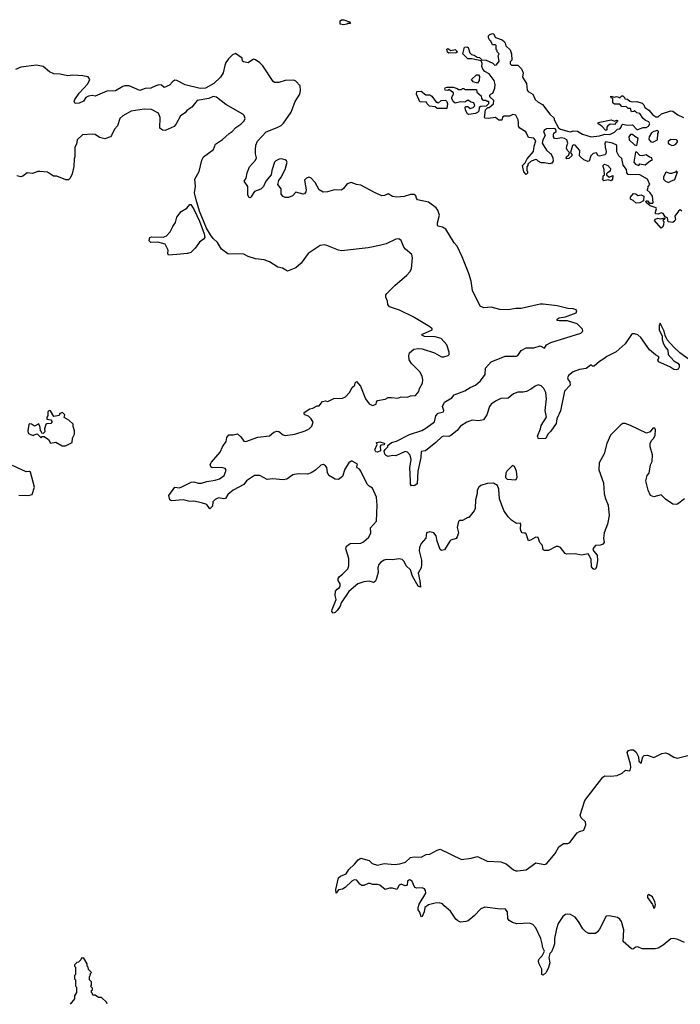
# Model space of a CAD drawing. Extents: x 2239781 to 2394849, y 665654 to 770575.
# Tile 56 of 147: x 2315054 to 2321275, y 669744 to 679017. Entities that reach past the tile are written whole.
import ezdxf

# ---------------------------------------------------------------- set-up
doc = ezdxf.new("R2010")
doc.units = 0

msp = doc.modelspace()

# ---------------------------------------------------------------- linework, layer by layer
at = {"layer": '0CON10XD'}
for points in [[(2318105, 678967.5), (2318073, 678973), (2318072.5, 679005), (2318085, 679016.7), (2318105, 679016.7), (2318160, 678995), (2318168.3, 678981.7), (2318145, 678980), (2318135, 678973.3), (2318105, 678967.5)], [(2321290, 677215), (2321275, 677227.5), (2321257.5, 677215), (2321222.5, 677165), (2321230, 677135), (2321225, 677122.5), (2321205, 677107.5), (2321161.7, 677111.7), (2321155, 677150), (2321131.7, 677161.7), (2321113, 677193), (2321095, 677196.7), (2321065, 677186.7), (2321045, 677187.5), (2321037.5, 677195), (2321050, 677235), (2321046.4, 677246.4), (2320990, 677265), (2320952.5, 677295), (2320950, 677305), (2320955, 677310), (2320965, 677310), (2320985, 677290), (2321015, 677290), (2321020, 677295), (2321012.5, 677355), (2320992.5, 677385), (2320960, 677415), (2320968.3, 677421.7), (2320973, 677447), (2320987.5, 677465), (2320966.1, 677516.1), (2320895, 677556.2), (2320785, 677560), (2320773, 677573), (2320767, 677607), (2320736.4, 677646.4), (2320725, 677710), (2320697.5, 677735), (2320678.3, 677771.7), (2320675.7, 677835.7), (2320637.5, 677855), (2320575, 677865.8), (2320564.2, 677855), (2320566, 677815), (2320578, 677775), (2320575, 677753.3), (2320565, 677743.8), (2320515, 677730), (2320502.5, 677735), (2320485, 677762.5), (2320455, 677758), (2320432.5, 677735), (2320417.5, 677685), (2320405, 677682.5), (2320365, 677697.5), (2320334.2, 677724.2), (2320326.1, 677736.1), (2320328.6, 677785), (2320285, 677833.8), (2320271.7, 677838.3), (2320259.3, 677830.7), (2320240, 677765), (2320255, 677747.5), (2320253.3, 677735), (2320225, 677710), (2320205, 677706.7), (2320200, 677715), (2320204, 677725), (2320223.8, 677745), (2320232.5, 677765), (2320215, 677781.2), (2320203.5, 677805), (2320205, 677827.5), (2320216.2, 677855), (2320207.5, 677885), (2320185, 677898.6), (2320155, 677904.4), (2320105, 677894), (2320089.3, 677899.3), (2320080, 677915), (2320080, 677935), (2320085, 677947.5), (2320107.5, 677965), (2320102.5, 677985), (2320085, 677991.2), (2320015, 677988), (2319995, 677980), (2319986.7, 677965), (2320002.5, 677925), (2319980, 677885), (2319973.3, 677855), (2320015, 677787.5), (2320045, 677760), (2320057, 677757), (2320075, 677716.7), (2320078.5, 677685), (2320065, 677665.6), (2320045, 677660), (2319995, 677670), (2319965, 677668.8), (2319935, 677683.3), (2319925, 677697.5), (2319915, 677700), (2319870, 677685), (2319840, 677655), (2319840, 677645), (2319828.3, 677631.7), (2319828.3, 677598.3), (2319837.5, 677585), (2319835, 677570), (2319825, 677560), (2319800, 677585), (2319790, 677645), (2319815, 677670), (2319832.5, 677705), (2319892.5, 677775), (2319897.5, 677825), (2319913.3, 677875), (2319895, 677900), (2319845, 677907.5), (2319819.3, 677959.3), (2319763.6, 677993.6), (2319750, 678015), (2319752.5, 678045), (2319746.7, 678075), (2319725, 678117.5), (2319697, 678123), (2319665, 678106.7), (2319615, 678107.5), (2319601.7, 678098.3), (2319595, 678070), (2319565, 678070), (2319535, 678096.7), (2319465, 678087.5), (2319438.3, 678088.3), (2319430, 678095), (2319441.7, 678168.3), (2319461.7, 678188.3), (2319475, 678190), (2319517, 678223), (2319520, 678255), (2319481.7, 678291.7), (2319480, 678305), (2319495, 678320), (2319510, 678325), (2319527, 678373), (2319530, 678405), (2319523.3, 678445), (2319475, 678507.5), (2319435, 678530), (2319415, 678550), (2319407.5, 678575), (2319410, 678605), (2319398.3, 678628.3), (2319313, 678647), (2319275, 678647.5), (2319227.5, 678695), (2319243, 678757), (2319265, 678762.5), (2319277.5, 678755), (2319293.3, 678705), (2319309.3, 678689.3), (2319335, 678682.5), (2319363, 678663), (2319385, 678660), (2319405, 678637.5), (2319445.8, 678635.8), (2319508.3, 678608.3), (2319522.5, 678595), (2319525, 678590), (2319545, 678592.5), (2319570, 678625), (2319560, 678675), (2319570, 678695), (2319550, 678715), (2319550, 678725), (2319540, 678735), (2319540, 678775), (2319535, 678780), (2319505, 678780), (2319490, 678815), (2319480.7, 678820.7), (2319467.5, 678845), (2319467.5, 678865), (2319481.7, 678878.3), (2319505, 678886.7), (2319515, 678882.5), (2319535, 678850), (2319597, 678827), (2319618.3, 678808.3), (2319627, 678797), (2319631.7, 678771.7), (2319673, 678733), (2319686.4, 678696.4), (2319690, 678635), (2319671.7, 678618.3), (2319671.7, 678601.7), (2319685, 678590), (2319745, 678587.5), (2319780, 678555), (2319796, 678515), (2319790, 678475), (2319826.2, 678415), (2319833.9, 678353.9), (2319842, 678342), (2319885.9, 678315.9), (2319907.5, 678265), (2319935, 678240), (2319978.3, 678218.3), (2320045, 678127.5), (2320088.3, 678088.3), (2320087.5, 678075), (2320128.8, 677998.8), (2320147.2, 677987.2), (2320225, 677962.9), (2320245, 677962), (2320265, 677970), (2320306.4, 677966.4), (2320355, 677937.5), (2320435, 677913.1), (2320515, 677924.5), (2320565, 677940), (2320610, 677935), (2320655, 677956.7), (2320683, 677987), (2320705, 677990), (2320716.7, 678003.3), (2320723.3, 678026.7), (2320735, 678032.5), (2320775, 678022.5), (2320825, 678027.5), (2320865, 677982.5), (2320875, 677982.5), (2320925, 678002.5), (2320955, 678000), (2320975.9, 678014.1), (2320987.5, 678035), (2320980, 678055), (2320946.4, 678066.4), (2320920.7, 678090.7), (2320895, 678132.5), (2320865, 678140), (2320845, 678160), (2320837, 678153), (2320815, 678150), (2320805, 678180), (2320785, 678180), (2320767.5, 678197.5), (2320725, 678200), (2320705, 678220), (2320655, 678220), (2320640, 678235), (2320640, 678275), (2320625, 678280), (2320620, 678295), (2320655, 678287.5), (2320675, 678292.5), (2320697.5, 678287.5), (2320705, 678280), (2320725, 678300), (2320735, 678300), (2320750, 678285), (2320751.7, 678271.7), (2320777, 678267), (2320798.3, 678248.3), (2320825, 678242.5), (2320865, 678246.7), (2320915, 678230), (2320932.5, 678215), (2320940.7, 678190.7), (2320977.5, 678165), (2321015, 678120), (2321045, 678102.5), (2321065, 678102.5), (2321099.3, 678130.7), (2321185, 678158), (2321205, 678153.8), (2321250.3, 678120.3), (2321305, 678096)], [(2319095, 678702.5), (2319081.7, 678711.7), (2319075, 678740), (2319086.4, 678746.4), (2319115, 678726.7), (2319155, 678737.5), (2319176.7, 678715), (2319165, 678703.3), (2319095, 678702.5)], [(2321405, 675781.5), (2321269.9, 675879.9), (2321215, 675932.9), (2321150.6, 676000.6), (2321131.9, 676041.9), (2321121.5, 676085), (2321085, 676160), (2321076.4, 676133.6), (2321075.8, 676095), (2321103.8, 676035), (2321103.9, 676003.9), (2321113.8, 675975), (2321130.3, 675940.3), (2321157.5, 675905), (2321161.2, 675865), (2321214.5, 675804.5), (2321251.7, 675781.7), (2321265.6, 675765.6), (2321265.7, 675744.3), (2321253.8, 675726.2), (2321235, 675718.8), (2321215, 675722), (2321177.4, 675747.4), (2321071.2, 675795), (2321063.3, 675815), (2321076.2, 675835), (2321070, 675845), (2321040.2, 675860.2), (2320985, 675908), (2320902.7, 676025), (2320875, 676047.5), (2320845, 676059.7), (2320825, 676058.8), (2320815, 676052.1), (2320755.9, 675964.1), (2320671.3, 675888.7), (2320584.6, 675845.4), (2320555, 675823.3), (2320515, 675797.3), (2320465, 675753.1), (2320447.5, 675755), (2320435, 675766.7), (2320387.6, 675732.4), (2320325, 675721.8), (2320265, 675699.1), (2320222.5, 675665), (2320214.2, 675645), (2320219.2, 675625), (2320233.8, 675605), (2320236.7, 675575), (2320185, 675517.5), (2320147, 675333), (2320113.3, 675256.7), (2320105.5, 675215), (2320055, 675140.8), (2320028.8, 675115), (2320008, 675072), (2319939.3, 675069.3), (2319930.5, 675095), (2319960, 675165), (2319963.6, 675195), (2320014, 675275), (2320003.3, 675335), (2320014, 675445), (2320009.3, 675505), (2319990, 675545), (2319965, 675568.2), (2319935, 675576.7), (2319908.6, 675565), (2319875, 675539.4), (2319825.5, 675514.5), (2319795, 675507.8), (2319745, 675508.1), (2319705, 675491.8), (2319655, 675452.9), (2319585, 675449), (2319535.6, 675425), (2319494.4, 675395.6), (2319476.8, 675375), (2319453.3, 675295), (2319422.4, 675247.6), (2319375, 675238.4), (2319315, 675245.9), (2319264.7, 675225.3), (2319205, 675187.8), (2319173.5, 675146.5), (2319115, 675100), (2319095, 675090), (2319045, 675094.4), (2319030.7, 675089.3), (2318974.2, 675035), (2318875, 674957.1), (2318835, 674950), (2318832.9, 674895), (2318804.2, 674765.8), (2318795.6, 674645), (2318775, 674628.8), (2318745, 674628), (2318735, 674642.5), (2318733.7, 674673.7), (2318728.9, 674795), (2318740, 674875), (2318730, 674915), (2318705, 674942.5), (2318685, 674950.8), (2318595, 674909.2), (2318565, 674911.2), (2318525, 674904), (2318505, 674912), (2318492, 674925), (2318487, 674953), (2318495, 674970), (2318520, 674995), (2318521.7, 675008.3), (2318554.4, 675035.6), (2318601.1, 675048.9), (2318725, 675109.4), (2318842.1, 675147.9), (2318880, 675170), (2318959.3, 675230.7), (2318974, 675285), (2318995, 675312), (2319045, 675322.5), (2319047.5, 675335), (2319035.8, 675375), (2319055, 675416.2), (2319123.4, 675456.6), (2319146.7, 675483.3), (2319245, 675521.1), (2319295, 675552.5), (2319345, 675574.5), (2319393.4, 675616.6), (2319435.8, 675675.8), (2319440.6, 675735), (2319493.9, 675796.1), (2319625, 675846.5), (2319732.9, 675847.1), (2319746, 675855), (2319775, 675902), (2319822.4, 675927.6), (2319895, 675925.5), (2319955, 675945.9), (2319995, 675924.2), (2320015, 675955.9), (2320055, 675977.3), (2320337.8, 676065), (2320355.7, 676084.3), (2320355, 676102), (2320305, 676152.6), (2320211.6, 676181.6), (2320135, 676179.4), (2320116.7, 676185), (2320116.2, 676195), (2320135, 676207.9), (2320195, 676217.6), (2320294.6, 676255.4), (2320301.3, 676275), (2320294.1, 676285), (2320265, 676293.8), (2320216.4, 676296.4), (2320115, 676322.6), (2319985, 676338.3), (2319955, 676336.5), (2319775, 676296.1), (2319725, 676298.5), (2319655, 676285.5), (2319576.6, 676286.6), (2319495, 676309), (2319425, 676303.3), (2319389.4, 676319.4), (2319319.2, 676465), (2319304.2, 676555), (2319284.3, 676625), (2319221.9, 676785), (2319175, 676883.5), (2319144.7, 676915), (2319065.4, 677045), (2319035, 677062.1), (2318995, 677072.2), (2318989.3, 677079.3), (2318990, 677105), (2319008.3, 677175), (2318992.4, 677222.4), (2318975.8, 677245), (2318905, 677297), (2318800.8, 677320.8), (2318789.7, 677335), (2318785, 677358.1), (2318770.3, 677370.3), (2318735, 677371.9), (2318675, 677351.5), (2318605.9, 677344.1), (2318565, 677350.9), (2318525, 677375.6), (2318488.9, 677361.1), (2318465, 677358.7), (2318395, 677388.5), (2318265, 677459.6), (2318225, 677465.4), (2318175, 677483.2), (2318138, 677472), (2318103.9, 677426.1), (2318085, 677411.2), (2318017.1, 677412.9), (2317953.3, 677395), (2317912.6, 677392.6), (2317875, 677413.8), (2317837.5, 677485), (2317795, 677528), (2317776.1, 677533.9), (2317753.3, 677525), (2317736.2, 677505), (2317752.5, 677415), (2317748.8, 677395), (2317735, 677376.7), (2317725, 677373.8), (2317655, 677391.2), (2317622.3, 677357.7), (2317585, 677342.5), (2317555, 677342.5), (2317535, 677352), (2317516.2, 677375), (2317516, 677425), (2317486.2, 677466.2), (2317495, 677503.3), (2317517.3, 677532.7), (2317555.5, 677605), (2317572.9, 677675), (2317567.5, 677687.5), (2317555, 677695.7), (2317515, 677705.8), (2317496.1, 677703.9), (2317465, 677688.8), (2317455, 677676.2), (2317428.5, 677595), (2317422.9, 677555), (2317370.8, 677495), (2317351.2, 677445), (2317325, 677419.2), (2317265, 677400), (2317230, 677345), (2317225, 677340), (2317215, 677342.5), (2317203.8, 677365), (2317203.3, 677445), (2317167.5, 677495), (2317185.9, 677524.1), (2317196.1, 677573.9), (2317219.3, 677630.7), (2317276.1, 677693.9), (2317283.3, 677715), (2317273.8, 677755), (2317273.9, 677793.9), (2317278.8, 677835), (2317293.3, 677873.3), (2317375, 677961.4), (2317478.9, 678001.1), (2317515, 678020.6), (2317538.3, 678041.7), (2317611.8, 678145), (2317647.5, 678245), (2317693.3, 678315), (2317699.3, 678350.7), (2317693.8, 678395), (2317655, 678437.2), (2317635.9, 678445.9), (2317555, 678445.4), (2317495, 678424.8), (2317454.6, 678424.6), (2317442, 678435), (2317345, 678582.2), (2317315, 678610.3), (2317275, 678637.5), (2317255, 678643.6), (2317205, 678611.2), (2317160.8, 678620.8), (2317152.5, 678625), (2317150, 678655), (2317085, 678697.5), (2317056.9, 678685), (2317021.3, 678648.7), (2316996.1, 678613.9), (2316985.2, 678584.8), (2316970, 678515), (2316945, 678476.2), (2316881.5, 678415), (2316805, 678371.2), (2316755, 678370), (2316612.4, 678402.4), (2316535, 678444.3), (2316515, 678448.1), (2316495, 678436), (2316465, 678401.2), (2316415, 678377.5), (2316389.1, 678399.1), (2316365, 678402.2), (2316335, 678394.4), (2316289.8, 678370.3), (2316235, 678368), (2316185, 678351.2), (2316085, 678392.7), (2316045, 678393.9), (2316025, 678388.8), (2315955, 678347.3), (2315875, 678342.9), (2315765, 678296.9), (2315735, 678301.4), (2315702.4, 678297.6), (2315677.3, 678282.7), (2315655, 678248.6), (2315615, 678231.5), (2315575, 678226.7), (2315567.5, 678245), (2315573.3, 678265), (2315615, 678324.3), (2315696.3, 678413.7), (2315713.1, 678455), (2315698.1, 678478.1), (2315649.4, 678489.4), (2315555.8, 678494.2), (2315505, 678488.2), (2315435, 678504.6), (2315375, 678506.5), (2315335, 678524.5), (2315276.5, 678576.5), (2315212.9, 678587.1), (2315065, 678570.6), (2315015, 678547.1)], [(2319365, 678420), (2319325, 678432.5), (2319310, 678455), (2319355, 678497.5), (2319375, 678497.5), (2319383, 678483), (2319380, 678445), (2319365, 678420)], [(2319285, 678122.5), (2319271.7, 678131.7), (2319252.5, 678165), (2319248.3, 678191.7), (2319255, 678200), (2319275, 678200), (2319295, 678180), (2319325, 678190), (2319340, 678205), (2319330, 678235), (2319305, 678240), (2319275, 678257.5), (2319245, 678240), (2319205, 678242.5), (2319155, 678230), (2319137.5, 678245), (2319122.5, 678275), (2319123, 678287), (2319140, 678315), (2319138.3, 678328.3), (2319095, 678360), (2319085, 678350), (2319061.7, 678351.7), (2319057.5, 678365), (2319065, 678377.5), (2319075, 678382.5), (2319135, 678382.5), (2319175, 678370), (2319185, 678360), (2319215, 678360), (2319225, 678370), (2319235, 678370), (2319245, 678360), (2319355, 678360), (2319360, 678335), (2319398.3, 678298.3), (2319403, 678273), (2319415, 678260), (2319445, 678260), (2319455, 678250), (2319468.3, 678248.3), (2319470, 678225), (2319448.3, 678201.7), (2319395, 678200), (2319381.7, 678188.3), (2319377.5, 678155), (2319365, 678142.5), (2319345, 678133.3), (2319285, 678122.5)], [(2321315, 674503.3), (2321247, 674453), (2321235, 674450), (2321205, 674455.8), (2321135, 674500), (2321095, 674542.5), (2321025, 674524.2), (2320994.4, 674534.4), (2320972.2, 674585), (2320950, 674675), (2320964, 674725), (2320980.8, 674745), (2320995.6, 674825), (2321011.2, 674855), (2321011.7, 674918.3), (2320992.5, 674995), (2320992, 675025), (2321005, 675052.5), (2321026.7, 675075), (2321036.7, 675105), (2321040, 675155), (2321035, 675170), (2321015, 675170), (2320992.5, 675135), (2320957, 675123), (2320805, 675196.7), (2320755, 675212.5), (2320735, 675212.5), (2320715, 675202.5), (2320617.5, 675105), (2320583.6, 675026.4), (2320557.5, 674927.5), (2320510, 674845), (2320507, 674777), (2320552.5, 674655), (2320557.5, 674555), (2320566.7, 674515), (2320596.1, 674446.1), (2320606.4, 674346.4), (2320590, 674265), (2320557.5, 674185), (2320552.5, 674135), (2320557, 674093), (2320545, 674077.5), (2320525, 674066.7), (2320475, 674063.8), (2320452.5, 674035), (2320456.4, 674016.4), (2320492.5, 673975), (2320496.7, 673925), (2320486, 673865), (2320475, 673843.3), (2320465, 673840), (2320455, 673846), (2320439.2, 673865), (2320436.7, 673935), (2320407, 673987), (2320344.1, 673974.1), (2320284.1, 673985.9), (2320205, 673983.8), (2320190.5, 673990.5), (2320147.5, 674045), (2320125, 674056.7), (2320105, 674056.2), (2320035, 674016.7), (2319995, 674017.5), (2319983.8, 674023.8), (2319977.5, 674065), (2319952.3, 674092.3), (2319935, 674140), (2319915, 674143.8), (2319865, 674114), (2319845, 674110), (2319823.8, 674173.8), (2319815, 674182.5), (2319805, 674181.2), (2319785, 674183.8), (2319776.1, 674196.1), (2319769.3, 674219.3), (2319772.5, 674265), (2319767.5, 674275), (2319733, 674273), (2319683.9, 674303.9), (2319653.9, 674333.9), (2319613.9, 674393.9), (2319573.6, 674503.6), (2319567.5, 674595), (2319555, 674630), (2319515, 674652.5), (2319455, 674648.8), (2319395, 674630), (2319377, 674613), (2319362.5, 674585), (2319362.5, 674555), (2319347.5, 674495), (2319342.5, 674415), (2319335, 674390), (2319285, 674330), (2319275, 674330), (2319225, 674300), (2319195, 674300), (2319185, 674290), (2319174, 674235), (2319185.9, 674185.9), (2319173.6, 674146.4), (2319165, 674132.5), (2319115, 674116.7), (2319105, 674106.7), (2319055, 674023.3), (2319027, 674017), (2319015, 674027.5), (2318983.8, 674105), (2318975.9, 674155.9), (2318953.9, 674183.9), (2318915, 674194), (2318886.4, 674183.6), (2318880, 674135), (2318835, 674083.8), (2318818.1, 674045), (2318816.9, 674015), (2318836.3, 673926.3), (2318837.8, 673885), (2318833.3, 673855), (2318807.1, 673805), (2318820.9, 673730.9), (2318827.5, 673672.5), (2318805, 673683.3), (2318753.6, 673775), (2318734.3, 673835), (2318694.3, 673875), (2318674.2, 673915), (2318655, 673932.9), (2318625, 673939.4), (2318565, 673928.6), (2318505, 673933.3), (2318485, 673927.8), (2318455, 673908.6), (2318436.9, 673885), (2318428.1, 673855), (2318430.3, 673809.7), (2318412.2, 673745), (2318400.8, 673725), (2318385, 673716.9), (2318345, 673728.6), (2318295, 673724.4), (2318238, 673705), (2318155, 673630.6), (2318080, 673525), (2318072.5, 673495), (2318045, 673453.3), (2318025, 673433.8), (2318005, 673427.5), (2317993.9, 673443.9), (2317997, 673463), (2318033.8, 673555), (2318024.2, 673595), (2318028.9, 673635), (2318042.9, 673655), (2318065, 673668.6), (2318073.3, 673685), (2318072.2, 673705), (2318053.1, 673735), (2318053.3, 673755), (2318065, 673774.2), (2318092.5, 673795), (2318145, 673844.3), (2318154.6, 673875), (2318152.1, 673942.1), (2318125.4, 674035), (2318131.6, 674058.4), (2318165, 674083.3), (2318265, 674088.5), (2318291.1, 674098.9), (2318341.2, 674145), (2318360, 674185), (2318358.3, 674231.7), (2318413.3, 674295), (2318420, 674445), (2318415, 674520), (2318376.2, 674606.2), (2318345, 674623.3), (2318325, 674643.3), (2318266.7, 674765), (2318253, 674783), (2318232.5, 674795), (2318227.5, 674805), (2318235, 674830), (2318185, 674858.8), (2318175, 674859.2), (2318154.2, 674845), (2318116.2, 674785), (2318094.4, 674715.6), (2318055, 674688), (2318025, 674688.6), (2317966.2, 674725), (2317951.7, 674751.7), (2317945, 674800), (2317935, 674816.7), (2317915, 674826.7), (2317889.5, 674820.5), (2317840, 674775), (2317799.4, 674750.6), (2317765, 674738.1), (2317675, 674740), (2317625, 674729.4), (2317568.9, 674691.1), (2317535, 674684.4), (2317435, 674692), (2317385, 674686.2), (2317315, 674724), (2317265, 674724), (2317190, 674675), (2317165, 674639.5), (2317062.9, 674585), (2317014.3, 674545), (2316992.3, 674507.7), (2316976.4, 674503.6), (2316925, 674513.1), (2316895, 674499.2), (2316873.3, 674475), (2316868.6, 674435), (2316845, 674410), (2316815, 674450), (2316765, 674465.8), (2316695, 674481.4), (2316655, 674478.2), (2316595, 674494.6), (2316485, 674486.7), (2316467.5, 674495), (2316460, 674535), (2316515, 674613.3), (2316555, 674608.8), (2316575, 674613.8), (2316668.8, 674661.2), (2316695, 674664), (2316735, 674650.8), (2316765, 674650.6), (2316815, 674668.1), (2316895, 674679.5), (2316935, 674692.5), (2316978.5, 674725), (2316999.2, 674775), (2316990.3, 674790.3), (2316950.9, 674800.9), (2316867.7, 674797.7), (2316853.8, 674805), (2316848.3, 674828.3), (2316858.7, 674851.3), (2316942, 674945), (2316964.3, 674995), (2316997.1, 675042.9), (2317005, 675083.3), (2317025, 675106.7), (2317065, 675106.7), (2317105, 675116.7), (2317137.9, 675087.9), (2317165, 675048.8), (2317185, 675042.9), (2317295, 675084.4), (2317405, 675098.1), (2317448, 675132), (2317475, 675141.4), (2317495, 675138.6), (2317535, 675108), (2317555, 675102.5), (2317645, 675114.5), (2317743.8, 675145), (2317778.8, 675165), (2317805, 675190), (2317817.5, 675225), (2317798.3, 675258.3), (2317775, 675282.5), (2317740, 675295), (2317733, 675303), (2317733.6, 675316.4), (2317785, 675352.5), (2317815, 675357.5), (2317855, 675380), (2317875, 675380), (2317905, 675420), (2317935, 675426.7), (2317955, 675420), (2318010.7, 675449.3), (2318095, 675452.5), (2318123.6, 675466.4), (2318161.2, 675505), (2318185, 675552.5), (2318210, 675575), (2318213, 675597), (2318225, 675610), (2318262.5, 675565), (2318310, 675445), (2318345, 675400), (2318375, 675383.8), (2318410, 675395), (2318412.5, 675415), (2318425, 675430), (2318495, 675443.3), (2318525, 675457.5), (2318555, 675460), (2318615, 675452.5), (2318646.4, 675463.6), (2318705, 675463.3), (2318735, 675473.3), (2318781.7, 675478.3), (2318813.3, 675515), (2318820, 675545), (2318846, 675595), (2318850.8, 675625), (2318843.9, 675656.1), (2318825, 675696.2), (2318745, 675777.5), (2318722.5, 675815), (2318717.5, 675855), (2318725, 675880), (2318765, 675912.5), (2318805, 675920), (2318845, 675916.7), (2318959.5, 675879.5), (2319025, 675843.3), (2319049.3, 675840.7), (2319090, 675855), (2319097.5, 675865), (2319097.5, 675885), (2319077.5, 675955), (2319023, 676013), (2318965, 676029.2), (2318865, 676034.3), (2318842.5, 676045), (2318847.5, 676055), (2318936.7, 676095), (2318936.7, 676105), (2318916.7, 676125), (2318759.8, 676219.8), (2318630.3, 676280.3), (2318535, 676314), (2318520, 676335), (2318518, 676365), (2318503.3, 676405), (2318503.3, 676425), (2318511.7, 676438.3), (2318587, 676513), (2318699.3, 676610.7), (2318729.3, 676640.7), (2318745, 676670), (2318753.3, 676775), (2318746.2, 676805), (2318686, 676855), (2318670.8, 676875), (2318645.8, 676935.8), (2318625, 676953.3), (2318595, 676951.2), (2318504.3, 676905.7), (2318441.2, 676891.2), (2318335, 676867.1), (2318085, 676839.2), (2318055, 676846), (2317945, 676891.2), (2317925, 676896.2), (2317885, 676891.2), (2317771.4, 676815), (2317705, 676724), (2317655, 676681.2), (2317575, 676650), (2317527.3, 676677.3), (2317485, 676685.7), (2317406.4, 676736.4), (2317355.7, 676755.7), (2317274.6, 676764.6), (2317205, 676788.1), (2317165, 676808.6), (2317012.6, 676812.6), (2316953.3, 676855), (2316917.9, 676917.9), (2316875.6, 676955), (2316849.4, 676989.4), (2316812.7, 677052.7), (2316748.7, 677215), (2316715, 677320), (2316701.1, 677385), (2316711.1, 677445), (2316704.4, 677515), (2316743.4, 677586.6), (2316768.5, 677695), (2316785, 677724.3), (2316878.8, 677795), (2316898.8, 677845), (2316965, 677888), (2317025.4, 677944.6), (2317056, 677965), (2317088.3, 678001.7), (2317135, 678032.5), (2317168.8, 678065), (2317176.7, 678085), (2317166.7, 678115), (2317155, 678126.7), (2316995, 678217.1), (2316906.4, 678286.4), (2316875, 678294.4), (2316834.8, 678275.2), (2316723.8, 678255), (2316676.1, 678193.9), (2316628.8, 678161.2), (2316612, 678138), (2316567.3, 678112.7), (2316527.1, 678035), (2316508.8, 678011.2), (2316425, 677972.5), (2316397.5, 677975), (2316373.3, 677995), (2316375.8, 678095), (2316360, 678135), (2316295, 678172.5), (2316225, 678173.8), (2316105, 678156.7), (2316025, 678112.5), (2315997.5, 678085), (2315975, 678017.5), (2315946.2, 677985), (2315920, 677925), (2315907.7, 677912.3), (2315855, 677896.2), (2315805, 677907.5), (2315765, 677936.2), (2315735, 677940), (2315645, 677933.3), (2315596.7, 677885), (2315590, 677845), (2315573.3, 677815), (2315573.3, 677725), (2315566.7, 677705), (2315563.3, 677635), (2315547.5, 677565), (2315530, 677525), (2315515, 677510), (2315488.3, 677508.3), (2315405, 677542.5), (2315373.6, 677543.6), (2315315, 677580), (2315245, 677586.7), (2315225, 677586.7), (2315175, 677566.7), (2315124.2, 677575.8), (2315085, 677543.3), (2315065, 677537.5), (2315025.9, 677545.9)], [(2319075, 678180), (2318985, 678180), (2318967.5, 678197.5), (2318911.7, 678201.7), (2318890, 678225), (2318885, 678240), (2318821.7, 678241.7), (2318790, 678315), (2318795, 678340), (2318835, 678342.5), (2318878.3, 678308.3), (2318915, 678307.5), (2318935, 678297.5), (2318975, 678240), (2318985, 678240), (2318995, 678230), (2319023, 678257), (2319065, 678260), (2319077, 678247), (2319082.5, 678225), (2319075, 678180)], [(2320575, 677972.5), (2320535, 678012.5), (2320500, 678035), (2320501.7, 678048.3), (2320625, 678072.5), (2320655, 678060), (2320675, 678070), (2320687.5, 678067.5), (2320655, 678030), (2320615, 678033.3), (2320592.3, 678017.7), (2320582.5, 678005), (2320581.7, 677978.3), (2320575, 677972.5)], [(2320865, 677833.3), (2320878.3, 677898.3), (2320845.9, 677915.9), (2320825.8, 677935.8), (2320805, 677936.7), (2320788.8, 677915), (2320794.5, 677884.5), (2320845, 677838.8), (2320865, 677833.3)], [(2321015, 677862.5), (2321060, 677885), (2321062.5, 677945), (2321070, 677955), (2321070, 677965), (2321061.7, 677971.7), (2321025, 677963.3), (2321005, 677950), (2320983.3, 677915), (2320977.5, 677895), (2320982.5, 677885), (2320997, 677867), (2321015, 677862.5)], [(2321195, 677833.3), (2321215, 677833.8), (2321232.5, 677845), (2321247.5, 677865), (2321250, 677875), (2321240, 677885), (2321185, 677887.5), (2321161.7, 677868.3), (2321160, 677855), (2321173, 677843), (2321195, 677833.3)], [(2320885, 677642.5), (2320895, 677660), (2320945, 677650), (2320995, 677690), (2321010, 677695), (2321007.5, 677715), (2320985, 677722.5), (2320955, 677743.8), (2320915, 677733.8), (2320895, 677736.2), (2320865, 677770), (2320851.7, 677768.3), (2320837.5, 677675), (2320852.5, 677655), (2320885, 677642.5)], [(2320625, 677500), (2320595, 677510), (2320555, 677500), (2320540, 677515), (2320548.3, 677521.7), (2320550, 677545), (2320560, 677555), (2320557.5, 677605), (2320547.5, 677635), (2320547.5, 677645), (2320560, 677655), (2320592.5, 677645), (2320616.7, 677615), (2320615, 677590), (2320590, 677575), (2320580, 677565), (2320580, 677555), (2320605, 677532.5), (2320638.3, 677548.3), (2320637.5, 677515), (2320625, 677500)], [(2321165, 677482.5), (2321185, 677497.5), (2321225, 677512.5), (2321250, 677585), (2321235, 677590), (2321228.3, 677581.7), (2321193, 677567), (2321175, 677567.5), (2321145, 677580), (2321137, 677573), (2321116, 677535), (2321115.9, 677515.9), (2321135, 677496.2), (2321165, 677482.5)], [(2320858.3, 677288.3), (2320832.5, 677312.5), (2320807.5, 677325), (2320807.5, 677345), (2320835, 677380), (2320856.7, 677376.7), (2320875, 677360), (2320905, 677367.5), (2320930, 677355), (2320928.3, 677311.7), (2320895, 677292.5), (2320858.3, 677288.3)], [(2316455, 676799.2), (2316449.2, 676815), (2316453.1, 676845), (2316425, 676902.9), (2316355, 676921.8), (2316288.5, 676918.5), (2316274.7, 676934.7), (2316275.4, 676955), (2316280, 676965), (2316295, 676971.2), (2316405, 676968.1), (2316437.8, 676982.2), (2316471.7, 677018.3), (2316495, 677070.6), (2316521.8, 677108.2), (2316534.4, 677155.6), (2316575, 677211.8), (2316628, 677242), (2316655, 677276.7), (2316665, 677276.2), (2316697.5, 677227.5), (2316748.1, 677118.1), (2316790.3, 677000.3), (2316796, 676965), (2316785, 676949.1), (2316746.9, 676923.1), (2316705.6, 676864.4), (2316665, 676824.5), (2316635, 676814.5), (2316535, 676804.3), (2316455, 676799.2)], [(2321095, 677052.5), (2321032.5, 677125), (2321041.7, 677138.3), (2321063.6, 677146.4), (2321087.5, 677142.5), (2321125, 677150), (2321128.3, 677141.7), (2321110, 677125), (2321120, 677115), (2321117.5, 677085), (2321110, 677065), (2321095, 677052.5)], [(2315485, 675002.5), (2315547.5, 675035), (2315552.5, 675075), (2315570, 675115), (2315570, 675145), (2315557.5, 675185), (2315557, 675207), (2315516.4, 675246.4), (2315471.7, 675271.7), (2315480, 675295), (2315458.3, 675318.3), (2315431.7, 675308.3), (2315425, 675290), (2315375, 675280), (2315345, 675332.5), (2315333, 675337), (2315320, 675325), (2315320, 675285), (2315310, 675275), (2315310, 675255), (2315347, 675247), (2315357, 675237), (2315357.5, 675225), (2315346.4, 675213.6), (2315308.3, 675211.7), (2315300, 675205), (2315287.5, 675165), (2315290, 675135), (2315275, 675120), (2315261.7, 675121.7), (2315260, 675135), (2315250, 675145), (2315247.5, 675175), (2315235, 675210), (2315195, 675187.5), (2315165, 675207.5), (2315145, 675210), (2315140, 675205), (2315130, 675145), (2315133.9, 675123.9), (2315155, 675110), (2315185, 675100), (2315191.7, 675108.3), (2315217, 675117), (2315255, 675080), (2315265, 675090), (2315285, 675090), (2315325, 675062.5), (2315345, 675030), (2315395, 675037.5), (2315455, 675002.5), (2315485, 675002.5)], [(2318425, 674943.8), (2318407, 674947), (2318397.5, 674965), (2318420, 675015), (2318412.5, 675035), (2318445, 675042.5), (2318485, 675030), (2318490, 675025), (2318487.5, 675012.5), (2318455, 675010), (2318448.3, 675001.7), (2318452.5, 674955), (2318425, 674943.8)], [(2315045, 674540), (2315135, 674537.5), (2315170, 674545), (2315193.3, 674615), (2315155, 674756.7), (2315145, 674762.5), (2315115, 674757.5), (2314985, 674817.5)], [(2319725, 674682.5), (2319740, 674705), (2319732.5, 674765), (2319715, 674810), (2319695, 674817.5), (2319642.5, 674765), (2319632.5, 674745), (2319630, 674705), (2319645, 674690), (2319725, 674682.5)], [(2321315.5, 670325.5), (2321252.5, 670355), (2321215, 670364.6), (2321185, 670359.5), (2321115, 670301.2), (2321065.8, 670274.2), (2321037, 670267), (2320915, 670266.7), (2320875, 670286.2), (2320855, 670282), (2320827.5, 670265), (2320815, 670266), (2320737.5, 670335), (2320744.6, 670445), (2320721.5, 670525), (2320706.5, 670546.5), (2320685, 670562.7), (2320605, 670577.5), (2320575.6, 670574.4), (2320515, 670453.3), (2320495, 670426.2), (2320475, 670411.2), (2320415, 670412), (2320385, 670425.6), (2320355.7, 670455), (2320316.9, 670525), (2320285, 670564.2), (2320240.2, 670590.2), (2320215, 670594.4), (2320195, 670590), (2320169.3, 670570.7), (2320125.7, 670505), (2320108.6, 670455), (2320091.1, 670365), (2320090, 670315), (2320076.4, 670276.4), (2320060.8, 670239.2), (2320046.1, 670223.9), (2320036.2, 670185), (2320045.7, 670135), (2320035, 670092.5), (2320011.2, 670045), (2319985, 670017.5), (2319972.5, 670025), (2319970, 670075), (2319942.7, 670132.7), (2319938.8, 670155), (2319946.1, 670173.9), (2319975, 670200), (2319997.5, 670245), (2319980, 670275), (2319975.7, 670315), (2319960.8, 670365), (2319914.4, 670464.4), (2319886.2, 670495), (2319855, 670507.1), (2319735, 670502.5), (2319694.3, 670514.3), (2319664.1, 670534.1), (2319651.7, 670551.7), (2319648.8, 670615), (2319625, 670642), (2319581.3, 670641.3), (2319435, 670657.9), (2319398, 670645), (2319332.6, 670577.4), (2319278.3, 670531.7), (2319255, 670522.9), (2319205, 670519.2), (2319179.1, 670529.1), (2319162, 670545), (2319110.3, 670620.3), (2319052.7, 670672.7), (2319035, 670690), (2319005, 670698.8), (2318965, 670698), (2318905, 670682), (2318868, 670655), (2318864, 670615), (2318845, 670570), (2318835, 670567.5), (2318822.2, 670612.2), (2318807.5, 670635), (2318806.9, 670655), (2318815, 670688.8), (2318877.7, 670792.3), (2318875.8, 670815), (2318865, 670831.2), (2318845, 670841.2), (2318795, 670839.2), (2318774.4, 670844.4), (2318749.8, 670899.8), (2318735, 670914.2), (2318725, 670915.7), (2318706, 670905), (2318703.3, 670866.7), (2318698, 670862), (2318685, 670861.2), (2318645, 670876.2), (2318626.2, 670865), (2318605, 670826.7), (2318565, 670838), (2318535, 670837.5), (2318495, 670826.7), (2318445, 670866.7), (2318425, 670873.3), (2318375, 670872.5), (2318355, 670882.5), (2318335, 670883.3), (2318295, 670863.3), (2318275, 670863.8), (2318256.7, 670875), (2318230, 670915), (2318205, 670916.7), (2318182.5, 670905), (2318120, 670845), (2318095, 670830), (2318057.5, 670822.5), (2318035, 670792.5), (2318031.2, 670825), (2318057.5, 670935), (2318075, 670950), (2318127.3, 670972.7), (2318153.8, 671015), (2318207, 671063), (2318241.2, 671105), (2318265, 671120), (2318345, 671097.3), (2318371.7, 671071.7), (2318425, 671055.4), (2318485, 671069.7), (2318585, 671062.5), (2318635, 671068), (2318686.2, 671083.8), (2318735, 671125.5), (2318768.3, 671131.7), (2318835, 671129.4), (2318883.3, 671155), (2318915, 671158.1), (2318985, 671196.7), (2319015, 671205.6), (2319215, 671107.5), (2319305, 671119.5), (2319365, 671137.1), (2319455, 671093.8), (2319585, 671085.3), (2319635, 671068.2), (2319705, 671011.4), (2319725, 671001.4), (2319741.2, 671001.2), (2319825, 671011.9), (2319915, 671077.5), (2319995, 671060), (2320015, 671066.7), (2320095, 671163.3), (2320131.7, 671228.3), (2320175, 671257.5), (2320215, 671260), (2320235, 671267.5), (2320305, 671360), (2320325, 671373.3), (2320366.4, 671383.6), (2320386.1, 671433.9), (2320383, 671463), (2320340.7, 671500.7), (2320332.5, 671525), (2320376.2, 671665), (2320545.7, 671885), (2320565, 671894.5), (2320621.7, 671891.7), (2320681.1, 671898.9), (2320727.8, 671922.2), (2320760.3, 671949.7), (2320795, 671942.9), (2320801.4, 671948.6), (2320808.6, 671975), (2320807.1, 672005), (2320775.3, 672115), (2320786.7, 672133.3), (2320810.5, 672140.5), (2320835, 672139.3), (2320859, 672119), (2320880, 672075), (2320883.1, 672035), (2320905, 672016.2), (2320921.2, 672075), (2320935, 672088.8), (2320965, 672089.2), (2321025, 672067.5), (2321102.3, 672107.7), (2321135, 672112.1), (2321165, 672104.5), (2321215, 672072.2), (2321245, 672063.1), (2321345, 672086.5)], [(2321025, 670650), (2321035, 670652.5), (2321040, 670685), (2321035, 670710), (2321012.5, 670755), (2320975, 670780), (2320965, 670770), (2320965, 670750), (2321013.6, 670683.6), (2321025, 670650)], [(2315877.5, 669747.5), (2315870, 669765), (2315825, 669810), (2315795, 669810), (2315765, 669830), (2315741.7, 669831.7), (2315740, 669845), (2315730, 669855), (2315730, 669875), (2315738.3, 669881.7), (2315740, 669895), (2315720, 669915), (2315730, 669925), (2315730, 669955), (2315710, 669975), (2315710, 670005), (2315718.3, 670011.7), (2315720, 670035), (2315730, 670045), (2315701.7, 670071.7), (2315700, 670095), (2315690, 670105), (2315690, 670125), (2315658.3, 670178.3), (2315631.7, 670178.3), (2315628.3, 670161.7), (2315608.3, 670141.7), (2315591.7, 670138.3), (2315570, 670115), (2315570, 670105), (2315580, 670095), (2315580, 670025), (2315570, 670015), (2315570, 669985), (2315580, 669975), (2315580, 669915), (2315590, 669905), (2315590, 669855), (2315570, 669825), (2315570, 669795), (2315530, 669744.4)]]:
    msp.add_lwpolyline(points, dxfattribs=at)

doc.saveas('drawing.dxf')
